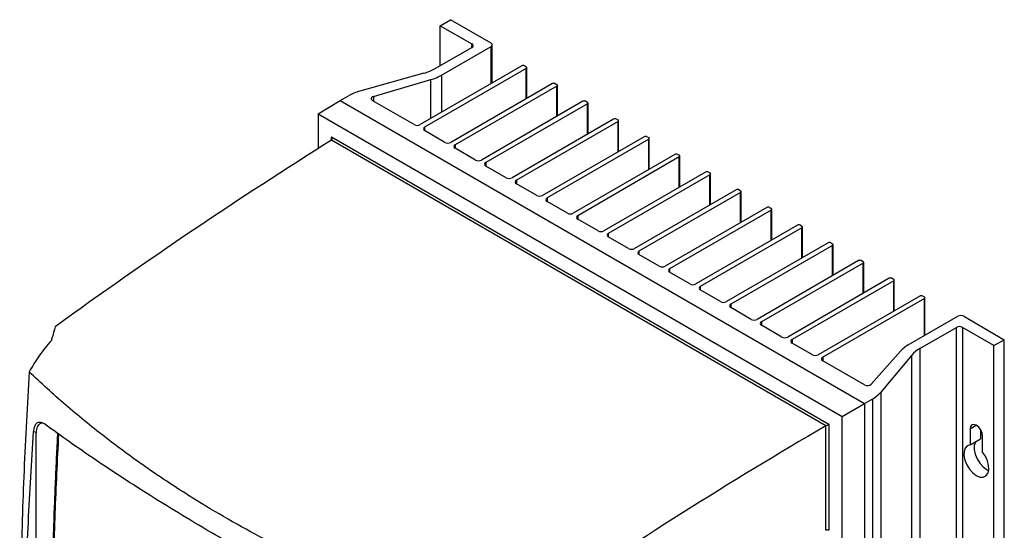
# Model space of a CAD drawing. Header units: millimetres. Extents: x -0.53 to 0.61, y -0.22 to 0.52.
# Tile 77 of 77: x 0.34 to 0.57, y 0.39 to 0.52. Entities that reach past the tile are written whole.
import ezdxf

# ---------------------------------------------------------------- set-up
doc = ezdxf.new("R2010")
doc.units = ezdxf.units.MM
doc.layers.add('FORMAT', color=7, linetype='Continuous')

msp = doc.modelspace()

# ---------------------------------------------------------------- linework, layer by layer
at = {"layer": 'FORMAT', "color": 7, "linetype": 'Continuous', "lineweight": 25}
for p, q in [((0.439314, 0.515543), (0.441788, 0.516972)), ((0.439314, 0.515543), (0.446915, 0.511155)), ((0.439314, 0.50595), (0.439314, 0.515543)), ((0.451511, 0.511359), (0.441788, 0.516972)), ((0.446915, 0.510338), (0.446915, 0.511155)), ((0.451804, 0.501813), (0.451804, 0.510951)), ((0.438107, 0.505254), (0.446915, 0.510338)), ((0.439602, 0.503667), (0.451511, 0.510542)), ((0.451511, 0.501644), (0.451511, 0.510542)), ((0.458865, 0.505889), (0.43447, 0.491806)), ((0.459572, 0.505889), (0.459926, 0.505685)), ((0.435384, 0.504137), (0.41998, 0.499844)), ((0.459926, 0.505276), (0.43553, 0.491193)), ((0.439602, 0.503667), (0.439602, 0.494769)), ((0.459926, 0.49801), (0.459926, 0.505276)), ((0.460072, 0.498095), (0.460072, 0.505481)), ((0.423244, 0.498539), (0.437071, 0.502606)), ((0.437071, 0.493307), (0.437071, 0.502606)), ((0.466219, 0.501643), (0.441824, 0.48756)), ((0.466926, 0.501643), (0.46728, 0.501439)), ((0.467426, 0.49385), (0.467426, 0.501235)), ((0.46728, 0.501031), (0.442884, 0.486948)), ((0.46728, 0.493765), (0.46728, 0.501031)), ((0.41003, 0.494413), (0.415241, 0.497635)), ((0.415241, 0.497635), (0.541168, 0.424939)), ((0.415303, 0.4976), (0.417256, 0.498727)), ((0.433056, 0.491806), (0.422991, 0.497616)), ((0.423244, 0.498539), (0.423244, 0.49747)), ((0.473573, 0.497398), (0.449178, 0.483315)), ((0.474633, 0.496786), (0.450238, 0.482703)), ((0.47428, 0.497398), (0.474633, 0.497194)), ((0.474633, 0.48952), (0.474633, 0.496786)), ((0.47478, 0.489604), (0.47478, 0.49699)), ((0.41003, 0.494413), (0.535772, 0.421824)), ((0.41003, 0.494413), (0.41003, 0.486066)), ((0.480927, 0.493153), (0.456532, 0.47907)), ((0.481987, 0.492541), (0.457592, 0.478457)), ((0.481634, 0.493153), (0.481987, 0.492949)), ((0.481987, 0.485274), (0.481987, 0.492541)), ((0.482134, 0.485359), (0.482134, 0.492745)), ((0.43553, 0.491193), (0.43553, 0.490377)), ((0.44041, 0.48756), (0.43553, 0.490377)), ((0.413219, 0.48888), (0.532583, 0.419973)), ((0.413219, 0.488064), (0.413219, 0.48888)), ((0.413227, 0.488068), (0.413225, 0.488067)), ((0.531884, 0.419569), (0.413227, 0.488068)), ((0.488281, 0.488908), (0.463885, 0.474824)), ((0.489341, 0.488295), (0.464946, 0.474212)), ((0.488988, 0.488908), (0.489341, 0.488703)), ((0.489341, 0.481029), (0.489341, 0.488295)), ((0.489488, 0.481114), (0.489488, 0.488499)), ((0.442884, 0.486948), (0.442884, 0.486132)), ((0.447763, 0.483315), (0.442884, 0.486132)), ((0.495635, 0.484662), (0.471239, 0.470579)), ((0.496342, 0.484662), (0.496695, 0.484458)), ((0.450238, 0.482703), (0.450238, 0.481886)), ((0.496695, 0.48405), (0.4723, 0.469967)), ((0.496695, 0.476784), (0.496695, 0.48405)), ((0.496842, 0.476868), (0.496842, 0.484254)), ((0.455117, 0.47907), (0.450238, 0.481886)), ((0.502988, 0.480417), (0.478593, 0.466334)), ((0.503696, 0.480417), (0.504049, 0.480213)), ((0.504196, 0.472623), (0.504196, 0.480009)), ((0.457592, 0.478457), (0.457592, 0.477641)), ((0.462471, 0.474824), (0.457592, 0.477641)), ((0.504049, 0.479805), (0.479654, 0.465722)), ((0.504049, 0.472539), (0.504049, 0.479805)), ((0.510342, 0.476172), (0.485947, 0.462089)), ((0.511403, 0.475559), (0.487008, 0.461476)), ((0.51105, 0.476172), (0.511403, 0.475967)), ((0.511403, 0.468293), (0.511403, 0.475559)), ((0.51155, 0.468378), (0.51155, 0.475763)), ((0.464946, 0.474212), (0.464946, 0.473396)), ((0.469825, 0.470579), (0.464946, 0.473396)), ((0.517696, 0.471926), (0.493301, 0.457843)), ((0.518757, 0.471314), (0.494362, 0.457231)), ((0.518403, 0.471926), (0.518757, 0.471722)), ((0.518757, 0.464048), (0.518757, 0.471314)), ((0.518903, 0.464132), (0.518903, 0.471518)), ((0.4723, 0.469967), (0.4723, 0.46915)), ((0.477179, 0.466334), (0.4723, 0.46915)), ((0.479654, 0.465722), (0.479654, 0.464905)), ((0.52505, 0.467681), (0.500655, 0.453598)), ((0.526111, 0.467069), (0.501716, 0.452986)), ((0.525757, 0.467681), (0.526111, 0.467477)), ((0.526111, 0.459803), (0.526111, 0.467069)), ((0.526257, 0.459887), (0.526257, 0.467273)), ((0.484533, 0.462089), (0.479654, 0.464905)), ((0.532404, 0.463436), (0.508009, 0.449353)), ((0.533111, 0.463436), (0.533465, 0.463231)), ((0.487008, 0.461476), (0.487008, 0.46066)), ((0.533465, 0.462823), (0.50907, 0.44874)), ((0.533465, 0.455557), (0.533465, 0.462823)), ((0.533611, 0.455642), (0.533611, 0.463027)), ((0.491887, 0.457843), (0.487008, 0.46066)), ((0.539758, 0.45919), (0.515363, 0.445107)), ((0.540465, 0.45919), (0.540819, 0.458986)), ((0.540965, 0.451396), (0.540965, 0.458782)), ((0.494362, 0.457231), (0.494362, 0.456414)), ((0.499241, 0.453598), (0.494362, 0.456414)), ((0.540819, 0.458578), (0.516424, 0.444495)), ((0.540819, 0.451312), (0.540819, 0.458578)), ((0.547112, 0.454945), (0.522717, 0.440862)), ((0.548173, 0.454333), (0.523777, 0.44025)), ((0.547819, 0.454945), (0.548173, 0.454741)), ((0.548173, 0.447067), (0.548173, 0.454333)), ((0.548319, 0.447151), (0.548319, 0.454537)), ((0.501716, 0.452986), (0.501716, 0.452169)), ((0.506595, 0.449353), (0.501716, 0.452169)), ((0.554466, 0.4507), (0.530071, 0.436617)), ((0.555527, 0.450087), (0.531131, 0.436004)), ((0.555173, 0.4507), (0.555527, 0.450496)), ((0.555527, 0.441188), (0.555527, 0.450087)), ((0.555673, 0.441273), (0.555673, 0.450291)), ((0.50907, 0.44874), (0.50907, 0.447924)), ((0.513949, 0.445107), (0.50907, 0.447924)), ((0.516424, 0.444495), (0.516424, 0.443679)), ((0.551679, 0.438967), (0.563588, 0.445842)), ((0.565002, 0.445842), (0.574725, 0.440229)), ((0.521303, 0.440862), (0.516424, 0.443679)), ((0.554426, 0.438104), (0.563234, 0.443189)), ((0.563234, 0.233338), (0.563234, 0.443189)), ((0.57225, 0.4388), (0.564648, 0.443189)), ((0.564648, 0.443189), (0.564648, 0.233338)), ((0.523777, 0.44025), (0.523777, 0.439433)), ((0.57225, 0.4388), (0.574725, 0.440229)), ((0.574725, 0.230378), (0.574725, 0.440229)), ((0.528656, 0.436617), (0.523777, 0.439433)), ((0.542794, 0.429524), (0.54984, 0.437506)), ((0.554426, 0.438104), (0.554426, 0.228253)), ((0.57225, 0.228949), (0.57225, 0.4388)), ((0.531131, 0.436004), (0.531131, 0.435188)), ((0.541196, 0.429378), (0.531131, 0.435188)), ((0.552492, 0.436532), (0.545055, 0.427639)), ((0.552492, 0.226681), (0.552492, 0.436532)), ((0.541168, 0.424939), (0.543121, 0.426067)), ((0.543121, 0.216216), (0.543121, 0.426067)), ((0.545055, 0.427639), (0.545055, 0.217788)), ((0.535772, 0.421824), (0.541168, 0.424939)), ((0.541168, 0.424939), (0.541168, 0.215017)), ((0.535772, 0.392618), (0.535772, 0.421824)), ((0.531882, 0.419568), (0.531884, 0.419569)), ((0.531882, 0.394517), (0.531882, 0.419568)), ((0.532583, 0.419973), (0.532583, 0.394513)), ((0.566522, 0.418836), (0.568007, 0.419693)), ((0.566522, 0.418836), (0.566522, 0.414994)), ((0.568997, 0.418685), (0.568997, 0.416422)), ((0.342329, 0.418005), (0.341677, 0.418108)), ((0.342326, 0.417912), (0.342329, 0.418005)), ((0.342326, 0.338945), (0.342326, 0.417912)), ((0.566522, 0.414994), (0.568997, 0.416422)), ((0.569492, 0.413279), (0.569492, 0.417121))]:
    msp.add_line(p, q, dxfattribs=at)
at = {"layer": 'FORMAT', "color": 7, "linetype": 'Continuous', "lineweight": 25, "flags": 128}
for points in [[(0.569492, 0.417121), (0.569379, 0.417843), (0.569057, 0.418585), (0.568575, 0.419234), (0.568007, 0.419693), (0.567439, 0.419891), (0.566957, 0.419797), (0.566635, 0.419426), (0.566522, 0.418836)], [(0.566522, 0.414994), (0.565834, 0.414771), (0.565329, 0.414239), (0.56505, 0.413445), (0.565021, 0.412453), (0.565244, 0.411349), (0.565701, 0.410226), (0.566352, 0.409178), (0.567143, 0.408294), (0.568007, 0.407649), (0.568871, 0.407297), (0.569662, 0.407267), (0.570313, 0.407563), (0.57077, 0.408159), (0.570993, 0.409006), (0.570964, 0.41003), (0.570685, 0.411147), (0.57018, 0.412261), (0.569492, 0.413279)], [(0.567869, 0.415771), (0.567803, 0.415668), (0.567525, 0.414873), (0.567496, 0.413882), (0.567719, 0.412778), (0.568175, 0.411655), (0.568827, 0.410607), (0.569618, 0.409723), (0.570482, 0.409078), (0.570972, 0.408841)]]:
    msp.add_lwpolyline(points, dxfattribs=at)
at = {"layer": 'FORMAT', "color": 7, "linetype": 'Continuous', "lineweight": 25}
for centre, radius, start, end in [((0.44676, 0.510746), 0.0004366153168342, 290.783421, 69.216579), ((0.451356, 0.510951), 0.0004366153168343, 290.783421, 69.216579), ((0.459219, 0.505206), 0.0007685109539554, 62.609672, 117.390328), ((0.432305, 0.515525), 0.0117965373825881, 285.127547, 299.462118), ((0.433862, 0.513805), 0.0116493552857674, 285.988967, 299.519981), ((0.459848, 0.505481), 0.0002183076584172, 290.783421, 69.216579), ((0.466572, 0.500961), 0.0007685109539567, 62.609672, 117.390328), ((0.467202, 0.501235), 0.0002183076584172, 290.783421, 69.216579), ((0.423058, 0.488456), 0.0117965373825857, 105.127547, 119.462118), ((0.423214, 0.498051), 0.0004887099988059, 86.487817, 242.828501), ((0.473926, 0.496716), 0.0007685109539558, 62.609672, 117.390328), ((0.474556, 0.49699), 0.0002183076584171, 290.783421, 69.216579), ((0.433763, 0.49317), 0.0015370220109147, 242.609688, 297.390327), ((0.48128, 0.49247), 0.0007685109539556, 62.609672, 117.390328), ((0.48191, 0.492745), 0.0002183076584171, 290.783421, 69.216579), ((0.435685, 0.490785), 0.0004366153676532, 110.783427, 249.216617), ((0.441117, 0.488925), 0.0015370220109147, 242.609688, 297.390327), ((0.488634, 0.488225), 0.0007685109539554, 62.609672, 117.390328), ((0.489264, 0.488499), 0.0002183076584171, 290.783421, 69.216579), ((0.443039, 0.48654), 0.0004366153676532, 110.783427, 249.216617), ((0.495988, 0.48398), 0.0007685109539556, 62.609672, 117.390328), ((0.448471, 0.48468), 0.001537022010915, 242.609688, 297.390327), ((0.450393, 0.482295), 0.0004366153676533, 110.783427, 249.216617), ((0.496618, 0.484254), 0.0002183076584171, 290.783421, 69.216579), ((0.503342, 0.479735), 0.0007685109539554, 62.609672, 117.390328), ((0.503972, 0.480009), 0.0002183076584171, 290.783421, 69.216579), ((0.455824, 0.480435), 0.001537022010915, 242.609688, 297.390327), ((0.457747, 0.478049), 0.0004366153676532, 110.783427, 249.216617), ((0.510696, 0.475489), 0.0007685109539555, 62.609672, 117.390328), ((0.511326, 0.475763), 0.0002183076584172, 290.783421, 69.216579), ((0.463178, 0.476189), 0.0015370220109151, 242.609688, 297.390327), ((0.465101, 0.473804), 0.0004366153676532, 110.783427, 249.216617), ((0.470532, 0.471944), 0.0015370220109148, 242.609688, 297.390327), ((0.51805, 0.471244), 0.0007685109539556, 62.609672, 117.390328), ((0.51868, 0.471518), 0.0002183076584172, 290.783421, 69.216579), ((0.472455, 0.469559), 0.0004366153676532, 110.783427, 249.216617), ((0.477886, 0.467699), 0.0015370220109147, 242.609688, 297.390327), ((0.479809, 0.465313), 0.0004366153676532, 110.783427, 249.216617), ((0.525404, 0.466999), 0.0007685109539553, 62.609672, 117.390328), ((0.526033, 0.467273), 0.0002183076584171, 290.783421, 69.216579), ((0.532758, 0.462753), 0.0007685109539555, 62.609672, 117.390328), ((0.48524, 0.463453), 0.0015370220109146, 242.609688, 297.390327), ((0.487163, 0.461068), 0.0004366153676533, 110.783427, 249.216617), ((0.533387, 0.463027), 0.0002183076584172, 290.783421, 69.216579), ((0.540112, 0.458508), 0.000768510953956, 62.609672, 117.390328), ((0.540741, 0.458782), 0.0002183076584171, 290.783421, 69.216579), ((0.492594, 0.459208), 0.0015370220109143, 242.609688, 297.390327), ((0.494517, 0.456823), 0.0004366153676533, 110.783427, 249.216617), ((0.547466, 0.454263), 0.000768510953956, 62.609672, 117.390328), ((0.548095, 0.454537), 0.0002183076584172, 290.783421, 69.216579), ((0.499948, 0.454963), 0.0015370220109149, 242.609688, 297.390327), ((0.501871, 0.452577), 0.0004366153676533, 110.783427, 249.216617), ((0.507302, 0.450717), 0.0015370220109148, 242.609688, 297.390327), ((0.554819, 0.450017), 0.000768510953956, 62.609672, 117.390328), ((0.555449, 0.450291), 0.0002183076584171, 290.783421, 69.216579), ((0.509225, 0.448332), 0.0004366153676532, 110.783427, 249.216617), ((0.514656, 0.446472), 0.0015370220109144, 242.609688, 297.390327), ((0.516578, 0.444087), 0.0004366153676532, 110.783427, 249.216617), ((0.564295, 0.444477), 0.0015370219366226, 62.609673, 117.390323), ((0.563941, 0.441824), 0.0015370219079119, 62.609672, 117.390328), ((0.52201, 0.442227), 0.0015370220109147, 242.609688, 297.390327), ((0.523932, 0.439841), 0.0004366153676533, 110.783427, 249.216617), ((0.555254, 0.432579), 0.0073204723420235, 119.237696, 137.701044), ((0.557925, 0.431824), 0.0071887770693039, 119.119056, 139.088206), ((0.529364, 0.437981), 0.0015370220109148, 242.609688, 297.390327), ((0.531286, 0.435596), 0.0004366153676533, 110.783427, 249.216617), ((0.541888, 0.430624), 0.001425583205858, 240.971071, 309.477193), ((0.539623, 0.432347), 0.007188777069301, 299.119056, 319.088206), ((0.532229, 0.393829), 0.0007704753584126, 62.656484, 116.766219)]:
    msp.add_arc(centre, radius, start, end, dxfattribs=at)
for centre, major_axis, ratio, start_param, end_param in [((0.430693, -0.420667), (0.5484351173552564, 0.9834804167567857), 0.567218, 0.7992207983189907, 0.8842612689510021), ((0.412865, 0.488676), (-0.0003535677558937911, 0.0006123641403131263), 0.577335, 3.163886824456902, 4.712348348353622), ((0.549971, -0.489525), (0.5779224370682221, 0.9664508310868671), 0.587369, 0.8166847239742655, 0.9017251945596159), ((0.53223, 0.419769), (0.0005000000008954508, 0.0002886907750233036), 7e-05, 3.872156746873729, 5.49774651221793)]:
    msp.add_ellipse(centre, major_axis=major_axis, ratio=ratio, start_param=start_param, end_param=end_param, dxfattribs=at)
for points, knots in [([(0.3468587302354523, 0.4433282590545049), (0.3465986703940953, 0.4424138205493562), (0.3462893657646, 0.4413262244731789), (0.3459801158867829, 0.4402356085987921), (0.3459308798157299, 0.4400619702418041)], [0, 0, 0, 0, 0.8407887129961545, 1, 1, 1, 1]), ([(0.3459308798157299, 0.4400619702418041), (0.3449106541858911, 0.4388504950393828), (0.3428608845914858, 0.4364164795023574), (0.3413469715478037, 0.4338280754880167), (0.3405865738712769, 0.4325279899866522)], [0, 0, 0, 0, 0.4977269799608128, 1, 1, 1, 1]), ([(0.3405865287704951, 0.4325279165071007), (0.3401520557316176, 0.4246109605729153), (0.3392828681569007, 0.4087726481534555), (0.3386630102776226, 0.3885679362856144), (0.3383786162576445, 0.3717402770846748), (0.3383107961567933, 0.3582223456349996), (0.3383872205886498, 0.3447886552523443), (0.3385707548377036, 0.3359150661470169), (0.3386625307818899, 0.3314778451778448)], [0, 0, 0, 0, 0.2301959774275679, 0.4605199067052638, 0.5953251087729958, 0.7301562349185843, 0.8650651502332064, 1, 1, 1, 1]), ([(0.4470254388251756, 0.3710820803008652), (0.4413897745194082, 0.3730675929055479), (0.4329309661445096, 0.3760477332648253), (0.4221035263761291, 0.3804810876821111), (0.4136332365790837, 0.3841839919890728), (0.4048893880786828, 0.3883208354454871), (0.3959202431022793, 0.3929274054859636), (0.3872267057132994, 0.3977720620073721), (0.3780112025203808, 0.403340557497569), (0.3684018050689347, 0.4097034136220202), (0.3585498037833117, 0.4169530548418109), (0.3491976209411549, 0.4245368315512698), (0.3434588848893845, 0.4298623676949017), (0.3405863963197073, 0.4325280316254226)], [0, 0, 0, 0, 0.1330292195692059, 0.1996692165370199, 0.2664282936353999, 0.3458288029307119, 0.4253313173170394, 0.505143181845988, 0.5850590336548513, 0.6882303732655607, 0.7916257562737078, 0.8956995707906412, 1, 1, 1, 1]), ([(0.3416769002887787, 0.4181080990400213), (0.3417397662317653, 0.4185609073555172), (0.3418656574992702, 0.419467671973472), (0.3424270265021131, 0.4202962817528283), (0.3431819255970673, 0.4205635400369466), (0.3438387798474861, 0.4203542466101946), (0.3442023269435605, 0.4201023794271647), (0.3442802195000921, 0.4200484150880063)], [0, 0, 0, 0, 0.2448324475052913, 0.4902856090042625, 0.7211423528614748, 0.9402527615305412, 0.9999999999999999, 0.9999999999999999, 0.9999999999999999, 0.9999999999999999]), ([(0.3423310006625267, 0.4180042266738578), (0.3424085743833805, 0.4184627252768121), (0.3425631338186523, 0.4193762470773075), (0.3431540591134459, 0.4201841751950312), (0.3436099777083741, 0.4202551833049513), (0.3437992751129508, 0.4202846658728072)], [0, 0, 0, 0, 0.3707789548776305, 0.7387474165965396, 1, 1, 1, 1]), ([(0.4399937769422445, 0.3647941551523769), (0.4366740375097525, 0.366375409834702), (0.4300296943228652, 0.36954023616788), (0.420344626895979, 0.3743652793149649), (0.4108718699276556, 0.379242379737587), (0.4018637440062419, 0.3840531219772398), (0.3933163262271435, 0.3887809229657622), (0.3852139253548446, 0.3934212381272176), (0.3773583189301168, 0.3980843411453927), (0.3676196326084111, 0.4040832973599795), (0.3585859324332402, 0.4099717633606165), (0.3502226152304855, 0.415732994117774), (0.3462627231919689, 0.4186087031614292), (0.3442802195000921, 0.4200484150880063)], [0, 0, 0, 0, 0.0887560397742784, 0.1776421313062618, 0.2669194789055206, 0.3563270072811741, 0.4395468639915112, 0.5228712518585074, 0.6065120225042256, 0.6902589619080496, 0.8448910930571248, 0.9223453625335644, 1, 1, 1, 1]), ([(0.3399070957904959, 0.3304500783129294), (0.3398889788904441, 0.3310537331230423), (0.339658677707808, 0.3387273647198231), (0.3394200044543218, 0.3535220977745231), (0.3396099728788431, 0.3749300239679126), (0.3402979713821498, 0.3964532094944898), (0.3412171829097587, 0.4108886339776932), (0.3416769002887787, 0.4181080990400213)], [0, 0, 0, 0, 0.020875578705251, 0.2653693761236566, 0.5099758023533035, 0.7549284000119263, 0.9999999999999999, 0.9999999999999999, 0.9999999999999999, 0.9999999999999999]), ([(0.3474169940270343, 0.4177909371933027), (0.3474072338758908, 0.417601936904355), (0.347384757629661, 0.4171666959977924), (0.3473349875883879, 0.4162422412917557), (0.3472737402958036, 0.4150123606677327), (0.3471757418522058, 0.4130481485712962), (0.3470109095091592, 0.4096137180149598), (0.3468382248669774, 0.4056952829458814), (0.346640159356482, 0.4008072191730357), (0.3464965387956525, 0.3969042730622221), (0.3463674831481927, 0.3930091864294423), (0.3462779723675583, 0.3900918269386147), (0.3461957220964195, 0.387178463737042), (0.346120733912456, 0.3842691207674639), (0.3460643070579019, 0.381848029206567), (0.3460280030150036, 0.3801550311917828), (0.3460106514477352, 0.3793089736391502), (0.3460009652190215, 0.3788256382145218), (0.3459938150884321, 0.3784631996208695), (0.3459867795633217, 0.3781008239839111), (0.3459810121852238, 0.3777988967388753), (0.3459753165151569, 0.3774970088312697), (0.345969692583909, 0.3771951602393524), (0.3459641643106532, 0.3768933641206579), (0.3459565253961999, 0.3764709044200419), (0.3459341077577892, 0.3752038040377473), (0.3458991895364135, 0.3730334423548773), (0.3458596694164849, 0.3701440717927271), (0.345818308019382, 0.3662951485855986), (0.3457560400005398, 0.359525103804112), (0.3458674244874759, 0.3497042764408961), (0.3456449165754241, 0.3419037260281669), (0.3460172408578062, 0.3368318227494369), (0.3463440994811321, 0.3358043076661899), (0.3465011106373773, 0.3353107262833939)], [0, 0, 0, 0, 0.0067641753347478, 0.0155769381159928, 0.0332024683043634, 0.0508279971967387, 0.086079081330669, 0.1565814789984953, 0.1918325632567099, 0.2623349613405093, 0.2975860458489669, 0.3328371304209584, 0.3680882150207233, 0.403339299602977, 0.4385903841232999, 0.4562159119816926, 0.4650286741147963, 0.4694350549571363, 0.4738414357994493, 0.4782478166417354, 0.4826541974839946, 0.4848573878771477, 0.4892637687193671, 0.4936701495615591, 0.495873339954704, 0.5046861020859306, 0.5399371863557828, 0.575188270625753, 0.6104393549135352, 0.6809417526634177, 0.824416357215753, 0.9679115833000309, 0.9845858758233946, 1, 1, 1, 1]), ([(0.346172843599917, 0.3405814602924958), (0.3461176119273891, 0.3469500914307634), (0.3460071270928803, 0.3596898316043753), (0.3462642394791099, 0.3790522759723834), (0.3467941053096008, 0.3983242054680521), (0.3474223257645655, 0.411237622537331), (0.3477301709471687, 0.4175655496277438)], [0, 0, 0, 0, 0.2522488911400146, 0.5045959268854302, 0.7572384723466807, 1, 1, 1, 1])]:
    msp.add_open_spline(points, degree=3, knots=knots, dxfattribs=at)

doc.saveas('drawing.dxf')
